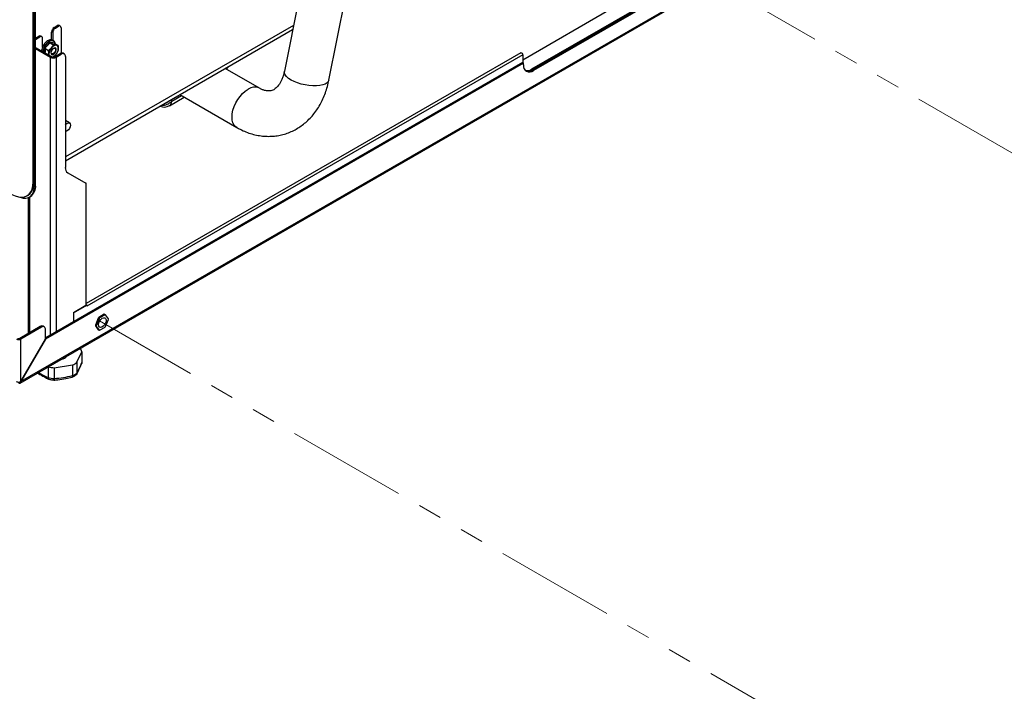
# Model space of a CAD drawing. Header units: millimetres. Extents: x 0 to 420, y 0 to 297.
# Tile 44 of 75: x 161 to 213, y 73 to 108. Entities that reach past the tile are written whole.
import ezdxf

# ---------------------------------------------------------------- set-up
doc = ezdxf.new("R2010")
doc.units = ezdxf.units.MM
doc.linetypes.add('PHANTOM', pattern=[12.7, 6.35, -1.27, 1.27, -1.27, 1.27, -1.27])

msp = doc.modelspace()

# ---------------------------------------------------------------- linework, layer by layer
at = {"color": 7, "linetype": 'Continuous', "lineweight": 25}
for p, q in [((186.224, 163.862), (174.65, 105.647)), ((177.004, 105.179), (188.577, 163.394)), ((161.375, 99.79), (161.375, 112.202)), ((161.432, 99.823), (161.432, 112.207)), ((161.446, 99.586), (161.446, 112.208)), ((161.502, 99.619), (161.502, 112.213)), ((160.684, 89.155), (199.243, 111.415)), ((199.275, 111.487), (160.718, 89.229)), ((195.5, 110.247), (187.722, 105.757)), ((195.542, 110.206), (187.764, 105.716)), ((187.778, 105.724), (195.542, 110.206)), ((195.599, 110.174), (187.821, 105.683)), ((191.992, 108.981), (187.248, 106.243)), ((162.489, 107.97), (162.648, 108.062)), ((162.489, 107.97), (162.545, 107.937)), ((162.545, 107.937), (162.704, 108.029)), ((162.704, 108.029), (162.648, 108.062)), ((162.804, 108.039), (162.748, 108.072)), ((162.846, 107.947), (162.846, 106.604)), ((163.072, 100.916), (175.089, 107.854)), ((161.502, 107.401), (161.675, 107.5)), ((161.502, 107.335), (161.732, 107.468)), ((161.732, 107.468), (161.675, 107.5)), ((161.832, 107.478), (161.775, 107.51)), ((161.873, 106.942), (161.873, 107.386)), ((162.404, 107.692), (162.347, 107.725)), ((162.347, 107.317), (162.347, 107.725)), ((162.404, 107.692), (162.404, 107.296)), ((161.502, 106.91), (162.344, 106.425)), ((161.502, 106.845), (162.287, 106.392)), ((161.993, 106.862), (162.181, 106.753)), ((162.244, 107.164), (162.433, 107.055)), ((162.482, 107.157), (162.484, 107.135)), ((162.488, 107.131), (162.676, 107.023)), ((162.671, 106.695), (162.677, 106.71)), ((162.571, 106.521), (162.441, 106.404)), ((162.527, 106.425), (162.803, 106.584)), ((162.584, 106.392), (162.86, 106.551)), ((162.86, 106.551), (162.803, 106.584)), ((163.01, 106.566), (162.953, 106.599)), ((163.072, 106.429), (163.072, 100.55)), ((187.151, 106.623), (164.17, 93.356)), ((187.248, 106.52), (164.203, 93.217)), ((187.248, 106.52), (187.248, 106.096)), ((187.234, 106.104), (162.018, 91.547)), ((187.29, 106.071), (162.019, 91.483)), ((173.331, 104.756), (171.527, 105.798)), ((187.234, 106.104), (187.29, 106.071)), ((187.29, 105.99), (187.29, 106.071)), ((187.722, 105.757), (187.778, 105.724)), ((187.764, 105.716), (187.821, 105.683)), ((168.581, 103.828), (169.36, 104.278)), ((169.127, 104.412), (172.131, 102.678)), ((163.296, 102.913), (163.072, 103.043)), ((163.196, 100.275), (164.147, 99.726)), ((161.432, 99.823), (161.375, 99.79)), ((161.502, 99.619), (161.446, 99.586)), ((164.147, 99.726), (164.147, 93.251)), ((164.17, 93.284), (164.17, 99.731)), ((161.044, 99.058), (161.1, 99.09)), ((161.108, 98.959), (161.108, 91.773)), ((161.177, 98.991), (161.233, 99.023)), ((164.147, 93.251), (163.496, 92.875)), ((163.497, 92.875), (164.203, 93.282)), ((164.203, 93.282), (164.17, 93.301)), ((164.203, 93.217), (164.203, 93.282)), ((164.203, 93.222), (164.203, 93.217)), ((164.203, 93.217), (164.203, 93.217)), ((164.203, 93.217), (164.203, 93.217)), ((163.496, 92.875), (163.496, 92.401)), ((163.496, 92.875), (163.497, 92.875)), ((163.497, 92.875), (163.497, 92.401)), ((165.13, 92.789), (164.839, 92.62)), ((165.173, 92.764), (164.881, 92.596)), ((165.173, 92.764), (165.13, 92.789)), ((165.157, 92.786), (165.199, 92.762)), ((165.345, 92.555), (165.199, 92.762)), ((161.75, 92.144), (160.661, 91.515)), ((161.806, 92.111), (161.75, 92.144)), ((161.956, 92.126), (161.9, 92.158)), ((164.813, 92.588), (164.667, 92.212)), ((164.667, 92.212), (164.709, 92.188)), ((164.709, 92.153), (164.667, 92.177)), ((164.667, 92.177), (164.813, 91.97)), ((164.855, 92.563), (164.709, 92.188)), ((164.709, 92.153), (164.855, 91.945)), ((164.855, 92.563), (164.813, 92.588)), ((164.839, 92.62), (164.881, 92.596)), ((165.199, 92.144), (165.345, 92.519)), ((161.806, 92.111), (160.717, 91.482)), ((162.018, 91.483), (162.018, 91.988)), ((164.813, 91.97), (164.855, 91.945)), ((164.881, 91.943), (165.173, 92.111)), ((162.018, 91.483), (160.717, 89.23)), ((160.717, 89.23), (160.717, 91.482)), ((160.718, 89.229), (162.019, 91.483)), ((162.018, 91.483), (162.019, 91.483)), ((163.686, 90.249), (163.945, 90.807)), ((163.945, 90.807), (163.945, 90.238)), ((162.484, 89.963), (163.45, 90.113)), ((163.45, 90.113), (163.45, 89.544)), ((163.686, 90.249), (163.686, 89.68)), ((163.945, 90.238), (163.945, 90.235)), ((162.162, 90.008), (162.162, 89.445)), ((162.484, 89.963), (162.484, 89.395)), ((163.45, 89.544), (163.45, 89.541)), ((163.686, 89.678), (163.686, 89.68)), ((162.162, 89.445), (162.162, 89.442)), ((162.484, 89.392), (162.484, 89.395))]:
    msp.add_line(p, q, dxfattribs=at)
at = {"color": 7, "linetype": 'PHANTOM', "lineweight": 18}
for p, q in [((224.688, 94.651), (196.704, 110.805)), ((224.688, 57.912), (164.885, 92.436))]:
    msp.add_line(p, q, dxfattribs=at)
at = {"color": 8, "linetype": 'Continuous', "lineweight": 25}
for p, q in [((175.133, 108.075), (163.072, 101.113)), ((162.287, 91.703), (162.287, 106.392)), ((162.584, 106.392), (162.584, 91.874)), ((168.66, 104.142), (168.695, 104.072)), ((168.695, 104.072), (169.205, 104.367)), ((168.087, 103.8), (168.077, 103.805)), ((161.414, 99.604), (161.446, 99.586)), ((161.17, 98.987), (161.17, 91.809))]:
    msp.add_line(p, q, dxfattribs=at)
at = {"color": 8, "linetype": 'Continuous', "lineweight": 25, "flags": 128}
for points in [[(162.379, 107.263), (162.294, 107.256), (162.203, 107.216), (162.112, 107.146), (162.028, 107.052), (161.96, 106.941), (161.911, 106.822), (161.887, 106.705), (161.886, 106.689)], [(177.004, 105.179), (176.973, 105.103), (176.906, 105.031), (176.806, 104.971), (176.676, 104.923), (176.52, 104.891), (176.344, 104.875), (176.152, 104.875), (175.949, 104.891), (175.744, 104.924), (175.54, 104.971), (175.346, 105.031), (175.166, 105.104), (175.006, 105.185), (174.871, 105.274), (174.765, 105.366), (174.692, 105.461), (174.653, 105.553), (174.649, 105.642), (174.65, 105.647)], [(172.131, 102.678), (172.081, 102.712), (171.996, 102.803), (171.934, 102.922), (171.896, 103.064), (171.883, 103.227), (171.896, 103.405), (171.934, 103.592), (171.996, 103.783), (172.081, 103.972), (172.186, 104.153), (172.307, 104.321), (172.441, 104.47), (172.584, 104.597), (172.731, 104.697)]]:
    msp.add_lwpolyline(points, dxfattribs=at)
at = {"color": 7, "linetype": 'Continuous', "lineweight": 25, "flags": 128}
for points in [[(162.527, 106.886), (162.476, 106.878), (162.42, 106.844), (162.37, 106.789), (162.333, 106.72), (162.314, 106.649), (162.316, 106.587), (162.339, 106.542), (162.379, 106.522), (162.431, 106.53), (162.486, 106.564), (162.536, 106.62), (162.574, 106.688), (162.593, 106.759), (162.591, 106.822), (162.568, 106.866), (162.527, 106.886)], [(162.497, 106.864), (162.53, 106.848), (162.549, 106.811), (162.551, 106.76), (162.535, 106.701), (162.504, 106.645), (162.463, 106.599), (162.418, 106.571), (162.375, 106.564), (162.341, 106.581), (162.322, 106.617), (162.321, 106.669), (162.336, 106.727), (162.367, 106.784), (162.409, 106.83), (162.454, 106.858), (162.497, 106.864)], [(162.206, 106.569), (162.207, 106.533), (162.212, 106.501)], [(187.151, 106.623), (187.17, 106.626), (187.191, 106.619), (187.213, 106.601), (187.231, 106.576), (187.244, 106.548), (187.248, 106.52)], [(163.072, 102.809), (163.104, 102.847), (163.171, 102.901), (163.239, 102.925), (163.296, 102.913), (163.335, 102.869), (163.348, 102.799), (163.335, 102.713), (163.296, 102.625), (163.239, 102.547), (163.171, 102.493), (163.104, 102.469), (163.072, 102.471)], [(160.244, 99.137), (160.421, 99.051), (160.593, 98.999), (160.757, 98.983), (160.909, 99.002), (161.044, 99.058), (161.159, 99.147), (161.252, 99.268), (161.32, 99.418), (161.361, 99.594), (161.375, 99.79)], [(160.664, 98.988), (160.686, 98.979), (160.841, 98.938), (160.986, 98.932), (161.118, 98.962), (161.231, 99.028), (161.323, 99.126), (161.39, 99.255), (161.432, 99.41), (161.446, 99.586)], [(161.1, 99.09), (161.1, 99.09), (161.216, 99.18), (161.308, 99.301), (161.376, 99.451), (161.418, 99.626), (161.432, 99.823)], [(164.17, 93.284), (164.164, 93.266), (164.147, 93.251)], [(165.202, 92.571), (165.226, 92.504), (165.224, 92.417), (165.195, 92.322), (165.144, 92.231), (165.076, 92.156), (165.002, 92.108), (164.932, 92.093), (164.874, 92.114), (164.837, 92.166), (164.826, 92.244), (164.842, 92.337), (164.882, 92.432), (164.943, 92.516), (165.015, 92.579), (165.088, 92.611), (165.153, 92.608), (165.202, 92.571)]]:
    msp.add_lwpolyline(points, dxfattribs=at)
at = {"color": 7, "linetype": 'Continuous', "lineweight": 25}
for centre, radius, start, end in [((162.654, 107.711), 0.307, 122.6055, 177.3945), ((162.711, 107.678), 0.307, 122.6055, 177.3945), ((162.706, 107.98), 0.101, 65.6929, 125.6176), ((162.759, 107.961), 0.0873, 350.786, 129.2033), ((161.734, 107.419), 0.101, 65.6929, 125.6176), ((161.787, 107.4), 0.0873, 350.786, 129.2033), ((162.749, 106.534), 0.544, 139.4523, 176.246), ((162.59, 106.715), 0.307, 91.3228, 145.9121), ((162.157, 106.875), 0.544, 319.4523, 356.246), ((162.545, 106.869), 0.158, 349.2708, 76.1903), ((162.436, 106.679), 0.323, 242.6097, 297.3903), ((162.436, 106.602), 0.2, 242.6097, 297.3903), ((162.244, 106.781), 0.418, 295.4179, 321.5889), ((162.891, 106.461), 0.151, 65.6929, 125.6176), ((162.943, 106.45), 0.131, 350.786, 129.2033), ((187.614, 105.937), 0.328, 170.786, 309.2033), ((187.497, 106.077), 0.391, 251.9447, 305.0518), ((187.563, 106.011), 0.359, 238.5666, 306.8542), ((187.54, 106.036), 0.391, 251.934, 305.0528), ((168.306, 104.305), 0.55, 246.5083, 299.9973), ((163.372, 100.52), 0.302, 174.3796, 234.302), ((160.852, 99.554), 0.653, 305.6498, 5.6624), ((165.127, 92.608), 0.181, 80.7156, 89.0653), ((165.17, 92.583), 0.181, 80.7156, 89.0653), ((161.838, 92.021), 0.151, 65.6929, 125.6176), ((161.889, 92.009), 0.131, 350.786, 129.2033), ((165.091, 92.195), 0.424, 177.632, 182.368), ((165.133, 92.17), 0.424, 177.632, 182.368), ((165.392, 92.149), 0.727, 139.5527, 142.8581), ((165.435, 92.124), 0.727, 139.5527, 142.8581), ((164.619, 92.583), 0.727, 319.5527, 322.8581), ((164.921, 92.537), 0.424, 357.632, 2.368), ((164.884, 92.124), 0.181, 260.7156, 269.0653), ((160.604, 91.701), 0.246, 242.6097, 297.3903), ((160.604, 91.624), 0.123, 242.6097, 297.3903), ((162.776, 90.914), 0.509, 279.7924, 320.2022), ((163.434, 90.683), 0.526, 13.6486, 36.1483), ((162.961, 91.234), 1.223, 293.5974, 306.3972), ((157.843, 92.732), 6.592, 332.429, 337.774), ((162.642, 92.054), 2.096, 256.741, 265.673), ((161.881, 96.488), 7.119, 274.8569, 282.7292), ((162.961, 90.662), 1.223, 293.6002, 306.3944), ((162.642, 91.482), 2.096, 256.7429, 265.671)]:
    msp.add_arc(centre, radius, start, end, dxfattribs=at)
at = {"color": 8, "linetype": 'Continuous', "lineweight": 25}
for centre, radius, start, end in [((162.349, 107.086), 0.179, 7.4025, 80.2159), ((173.081, 104.225), 0.588, 64.8071, 126.5271), ((168.193, 104.528), 0.678, 266.8063, 317.7898), ((168.136, 104.637), 0.701, 290.0966, 309.898), ((168.424, 104.05), 0.272, 305.3585, 4.6077), ((164.543, 94.374), 5.475, 238.2352, 244.214)]:
    msp.add_arc(centre, radius, start, end, dxfattribs=at)
at = {"color": 7, "linetype": 'Continuous', "lineweight": 25}
for points, knots in [([(162.531, 107.107), (162.53, 107.12), (162.526, 107.165), (162.495, 107.226), (162.442, 107.285), (162.386, 107.31), (162.337, 107.319), (162.285, 107.321), (162.208, 107.303), (162.118, 107.255), (162.03, 107.182), (161.951, 107.088), (161.885, 106.98), (161.839, 106.866), (161.816, 106.78), (161.815, 106.737), (161.815, 106.73)], [0, 0, 0, 0, 0.0366331, 0.119699, 0.1992812, 0.2837118, 0.3060339, 0.3557145, 0.4410408, 0.5292991, 0.6197674, 0.710248, 0.8005405, 0.8909425, 0.9817485, 1, 1, 1, 1]), ([(161.962, 106.874), (161.969, 106.879), (161.981, 106.89), (162.017, 106.924), (162.07, 106.976), (162.131, 107.048), (162.183, 107.12), (162.212, 107.167), (162.226, 107.191)], [0, 0, 0, 0, 0.058542, 0.117099, 0.351456, 0.587806, 0.793313, 1, 1, 1, 1]), ([(161.962, 106.874), (161.963, 106.874), (161.965, 106.873), (161.97, 106.871), (161.979, 106.868), (161.987, 106.865), (161.991, 106.863), (161.993, 106.862)], [0, 0, 0, 0, 0.009497, 0.267528, 0.528598, 0.763814, 1, 1, 1, 1]), ([(162.244, 107.164), (162.21, 107.11), (162.139, 107.002), (162.042, 106.909), (161.993, 106.862)], [0, 0, 0, 0, 0.492141, 1, 1, 1, 1]), ([(162.181, 106.753), (162.233, 106.791), (162.289, 106.833), (162.332, 106.884), (162.335, 106.888)], [0, 0, 0, 0, 0.932039, 1, 1, 1, 1]), ([(162.206, 106.569), (162.203, 106.622), (162.199, 106.682), (162.183, 106.745), (162.181, 106.753)], [0, 0, 0, 0, 0.872223, 1, 1, 1, 1]), ([(162.226, 107.191), (162.238, 107.189), (162.298, 107.175), (162.391, 107.159), (162.453, 107.158), (162.482, 107.157)], [0, 0, 0, 0, 0.11719, 0.587745, 1, 1, 1, 1]), ([(162.244, 107.164), (162.242, 107.165), (162.239, 107.168), (162.233, 107.175), (162.229, 107.182), (162.227, 107.188), (162.226, 107.191), (162.226, 107.191)], [0, 0, 0, 0, 0.236186, 0.471402, 0.732472, 0.990503, 1, 1, 1, 1]), ([(162.488, 107.131), (162.454, 107.133), (162.387, 107.136), (162.292, 107.154), (162.244, 107.164)], [0, 0, 0, 0, 0.492141, 1, 1, 1, 1]), ([(162.335, 106.888), (162.368, 106.935), (162.406, 106.99), (162.43, 107.048), (162.433, 107.055)], [0, 0, 0, 0, 0.872223, 1, 1, 1, 1]), ([(162.583, 107.023), (162.575, 107.024), (162.532, 107.03), (162.477, 107.044), (162.433, 107.055)], [0, 0, 0, 0, 0.189664, 1, 1, 1, 1]), ([(162.488, 107.131), (162.486, 107.133), (162.483, 107.136), (162.48, 107.142), (162.48, 107.149), (162.481, 107.155), (162.482, 107.157), (162.482, 107.157)], [0, 0, 0, 0, 0.236186, 0.471402, 0.732472, 0.990503, 1, 1, 1, 1]), ([(162.676, 107.023), (162.67, 107.022), (162.648, 107.017), (162.61, 107.02), (162.583, 107.023)], [0, 0, 0, 0, 0.262092, 1, 1, 1, 1]), ([(162.701, 106.839), (162.695, 106.792), (162.69, 106.743), (162.674, 106.704), (162.674, 106.703)], [0, 0, 0, 0, 0.981011, 1, 1, 1, 1]), ([(162.676, 107.023), (162.688, 106.964), (162.702, 106.9), (162.701, 106.843), (162.701, 106.839)], [0, 0, 0, 0, 0.932039, 1, 1, 1, 1]), ([(162.195, 106.511), (162.199, 106.526), (162.205, 106.544), (162.206, 106.565), (162.206, 106.569)], [0, 0, 0, 0, 0.822279, 1, 1, 1, 1]), ([(171.577, 105.769), (171.578, 105.77), (171.636, 105.816), (171.685, 105.867), (171.734, 105.917)], [0, 0, 0, 0, 0.017148, 1, 1, 1, 1]), ([(172.131, 102.678), (172.191, 102.644), (172.352, 102.555), (172.62, 102.435), (172.936, 102.327), (173.255, 102.252), (173.574, 102.21), (173.89, 102.201), (174.2, 102.225), (174.503, 102.28), (174.797, 102.366), (175.079, 102.482), (175.348, 102.626), (175.603, 102.797), (175.842, 102.995), (176.065, 103.218), (176.269, 103.466), (176.454, 103.737), (176.618, 104.029), (176.76, 104.342), (176.879, 104.672), (176.957, 104.954), (176.993, 105.126), (177.004, 105.179)], [0, 0, 0, 0, 0.031153, 0.083115, 0.134662, 0.185525, 0.235674, 0.285145, 0.334022, 0.382432, 0.430528, 0.478472, 0.526391, 0.574457, 0.622832, 0.671652, 0.721021, 0.770999, 0.821594, 0.872767, 0.924439, 0.976503, 1, 1, 1, 1]), ([(174.65, 105.647), (174.643, 105.612), (174.621, 105.507), (174.573, 105.346), (174.504, 105.174), (174.427, 105.025), (174.343, 104.902), (174.257, 104.802), (174.17, 104.725), (174.081, 104.668), (173.986, 104.627), (173.886, 104.606), (173.776, 104.604), (173.662, 104.62), (173.537, 104.656), (173.425, 104.704), (173.353, 104.744), (173.331, 104.756)], [0, 0, 0, 0, 0.0320569, 0.0964347, 0.1607525, 0.2252637, 0.2904734, 0.3571955, 0.4267335, 0.5012399, 0.5844719, 0.682532, 0.761963, 0.8331241, 0.8995093, 0.969853, 1, 1, 1, 1]), ([(164.151, 99.731), (164.151, 99.731), (164.151, 99.731), (164.148, 99.731), (164.142, 99.732), (164.133, 99.735), (164.126, 99.739), (164.121, 99.741)], [0, 0, 0, 0, 0.111811, 0.302282, 0.497278, 0.730744, 1, 1, 1, 1]), ([(164.166, 99.734), (164.162, 99.735), (164.156, 99.736), (164.143, 99.734), (164.138, 99.734)], [0, 0, 0, 0, 0.650691, 1, 1, 1, 1]), ([(164.147, 99.726), (164.152, 99.726), (164.164, 99.726), (164.171, 99.729), (164.17, 99.73), (164.169, 99.73)], [0, 0, 0, 0, 0.427115, 0.917972, 1, 1, 1, 1]), ([(163.668, 89.614), (163.689, 89.653), (163.749, 89.769), (163.839, 89.961), (163.908, 90.124), (163.938, 90.195)], [0, 0, 0, 0, 0.226559, 0.665267, 1, 1, 1, 1]), ([(163.945, 90.235), (163.945, 90.231), (163.945, 90.222), (163.942, 90.209), (163.939, 90.198), (163.937, 90.191), (163.936, 90.189)], [0, 0, 0, 0, 0.272466, 0.546855, 0.827279, 1, 1, 1, 1]), ([(161.607, 89.688), (161.62, 89.68), (161.739, 89.602), (161.938, 89.486), (162.123, 89.393), (162.203, 89.353)], [0, 0, 0, 0, 0.066763, 0.601093, 1, 1, 1, 1]), ([(163.45, 89.541), (163.45, 89.537), (163.451, 89.528), (163.45, 89.516), (163.449, 89.505), (163.448, 89.495), (163.445, 89.485), (163.443, 89.477), (163.439, 89.47), (163.435, 89.465), (163.431, 89.46), (163.426, 89.457), (163.422, 89.456), (163.42, 89.456)], [0, 0, 0, 0, 0.089792, 0.180217, 0.272632, 0.365728, 0.455518, 0.545923, 0.638249, 0.731231, 0.822137, 0.913657, 1, 1, 1, 1]), ([(163.425, 89.458), (163.449, 89.469), (163.53, 89.507), (163.6, 89.555), (163.649, 89.589)], [0, 0, 0, 0, 0.2928139, 1, 1, 1, 1]), ([(163.686, 89.678), (163.686, 89.673), (163.686, 89.664), (163.683, 89.651), (163.68, 89.638), (163.675, 89.626), (163.669, 89.614), (163.662, 89.604), (163.654, 89.594), (163.645, 89.586), (163.639, 89.582), (163.637, 89.58)], [0, 0, 0, 0, 0.112877, 0.226551, 0.342725, 0.459756, 0.572631, 0.686278, 0.802341, 0.919228, 1, 1, 1, 1]), ([(162.162, 89.442), (162.162, 89.433), (162.164, 89.415), (162.17, 89.393), (162.179, 89.374), (162.19, 89.36), (162.202, 89.352), (162.21, 89.35), (162.213, 89.35)], [0, 0, 0, 0, 0.176891, 0.358972, 0.535845, 0.717733, 0.896799, 1, 1, 1, 1]), ([(162.213, 89.35), (162.239, 89.344), (162.323, 89.325), (162.412, 89.316), (162.472, 89.31)], [0, 0, 0, 0, 0.314251, 1, 1, 1, 1]), ([(162.472, 89.309), (162.539, 89.315), (162.747, 89.335), (163.064, 89.381), (163.313, 89.434), (163.42, 89.456)], [0, 0, 0, 0, 0.209287, 0.66153, 1, 1, 1, 1]), ([(162.484, 89.392), (162.484, 89.388), (162.483, 89.379), (162.483, 89.367), (162.482, 89.355), (162.481, 89.345), (162.48, 89.336), (162.479, 89.328), (162.477, 89.322), (162.476, 89.316), (162.475, 89.312), (162.474, 89.31), (162.473, 89.309), (162.473, 89.309), (162.473, 89.309)], [0, 0, 0, 0, 0.087008, 0.174629, 0.264178, 0.354388, 0.441394, 0.528995, 0.618459, 0.708558, 0.796645, 0.885327, 0.975865, 1, 1, 1, 1])]:
    msp.add_open_spline(points, degree=3, knots=knots, dxfattribs=at)
at = {"color": 8, "linetype": 'Continuous', "lineweight": 25}
for points, knots in [([(161.968, 106.642), (161.971, 106.668), (161.979, 106.74), (161.969, 106.822), (161.962, 106.874)], [0, 0, 0, 0, 0.360613, 1, 1, 1, 1]), ([(161.993, 106.862), (161.999, 106.802), (162.008, 106.719), (161.998, 106.647), (161.996, 106.626)], [0, 0, 0, 0, 0.711492, 1, 1, 1, 1])]:
    msp.add_open_spline(points, degree=3, knots=knots, dxfattribs=at)
at = {"color": 7, "linetype": 'Continuous', "lineweight": 25}
for points in [[(160.491, 89.229), (160.508, 89.221), (160.541, 89.206), (160.604, 89.2), (160.668, 89.207), (160.701, 89.222), (160.717, 89.23)], [(160.604, 89.163), (160.619, 89.157), (160.649, 89.144), (160.687, 89.152), (160.713, 89.181), (160.716, 89.213), (160.718, 89.229)]]:
    msp.add_open_spline(points, degree=3, dxfattribs=at)

doc.saveas('drawing.dxf')
